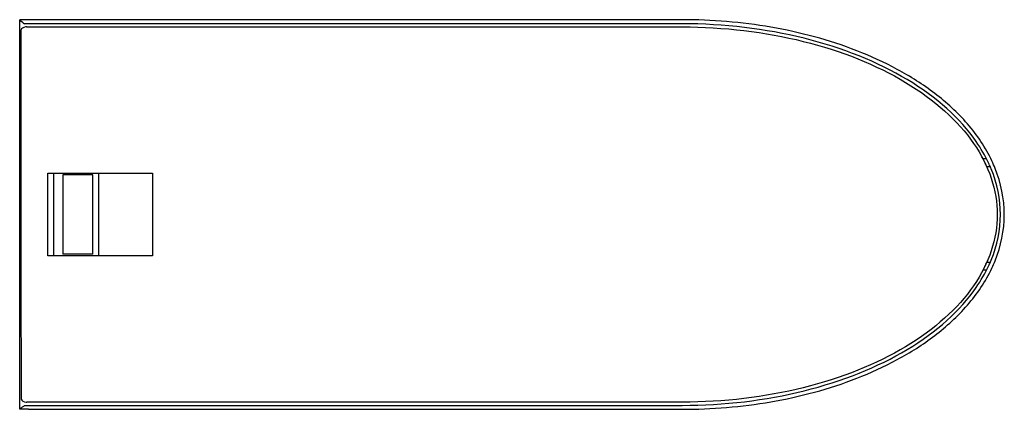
# Model space of a CAD drawing. Header units: millimetres. Extents: x 0 to 594, y 0 to 420.
# Tile 7 of 46: x 56 to 118, y 154 to 179. Entities that reach past the tile are written whole.
import ezdxf

# ---------------------------------------------------------------- set-up
doc = ezdxf.new("R2010")
doc.units = ezdxf.units.MM
doc.header["$LTSCALE"] = 32.67
doc.layers.get('0').update_dxf_attribs({"linetype": 'CONTINUOUS'})

msp = doc.modelspace()

# ---------------------------------------------------------------- linework, layer by layer
at = {"color": 7, "linetype": 'Continuous'}
for p, q in [((56.16, 178.674), (55.617, 178.673)), ((55.618, 177.971), (55.617, 178.673)), ((97.274, 178.42), (55.911, 178.42)), ((59.719, 178.676), (56.16, 178.674)), ((97.263, 178.676), (59.719, 178.676)), ((56.052, 178.22), (97.274, 178.22)), ((116.405, 169.92), (116.171, 169.92)), ((57.385, 169.02), (63.971, 169.02)), ((57.385, 163.82), (57.385, 169.02)), ((57.774, 163.82), (57.774, 169.02)), ((60.574, 169.02), (60.574, 163.82)), ((63.971, 169.02), (63.971, 163.82)), ((116.612, 169.42), (116.421, 169.42)), ((58.324, 168.92), (58.324, 163.92)), ((60.224, 168.92), (58.324, 168.92)), ((60.224, 163.92), (60.224, 168.92)), ((63.971, 163.82), (57.385, 163.82)), ((60.224, 163.92), (58.324, 163.92)), ((116.421, 163.42), (116.614, 163.42)), ((116.405, 162.92), (116.174, 162.92)), ((55.635, 154.171), (55.635, 154.87)), ((55.703, 154.87), (55.71, 154.819)), ((55.71, 154.819), (55.748, 154.746)), ((55.925, 154.42), (97.274, 154.42)), ((97.274, 154.62), (56.069, 154.62)), ((56.178, 154.171), (59.737, 154.172)), ((59.737, 154.172), (97.263, 154.172))]:
    msp.add_line(p, q, dxfattribs=at)
for points in [[(55.728, 178.091), (55.692, 178.019), (55.686, 177.97)], [(55.686, 177.97), (55.693, 170.316), (55.699, 162.513), (55.703, 154.87)], [(56.052, 178.22), (55.99, 178.217), (55.881, 178.194), (55.792, 178.151), (55.728, 178.091)], [(55.748, 154.746), (55.817, 154.685), (55.91, 154.643), (56.019, 154.622), (56.069, 154.62)]]:
    msp.add_lwpolyline(points, dxfattribs=at)
for centre, radius, start, end in [((83.052, 210.288), 41.859, 229.04994, 229.57949), ((108.351, 165.83), 8.832, 27.60498, 28.57952), ((108.449, 165.881), 8.722, 26.93441, 27.60433), ((108.642, 165.977), 8.507, 24.16992, 26.94302), ((108.726, 166.019), 8.613, 23.94623, 25.08919), ((108.905, 166.1), 8.662, 21.80218, 25.21005), ((108.806, 166.053), 8.326, 23.85823, 24.16095), ((108.869, 166.082), 8.456, 22.2638, 23.94781), ((108.772, 166.803), 8.364, 335.17567, 336.14082), ((108.869, 166.759), 8.456, 336.04927, 337.73817), ((108.898, 166.751), 8.67, 334.75526, 338.08157), ((108.606, 166.881), 8.547, 333.06126, 335.17142), ((108.726, 166.822), 8.612, 334.91702, 336.05088), ((83.207, 122.462), 42.019, 130.48626, 131.0077), ((56.008, -39.233), 193.404, 89.94957, 90.11023)]:
    msp.add_arc(centre, radius, start, end, dxfattribs=at)
for points, knots in [([(116.742, 169.79), (116.345, 170.634), (115.28, 172.203), (113.196, 174.101), (110.819, 175.609), (107.413, 177.161), (102.869, 178.37), (99.129, 178.673), (97.263, 178.676)], [0, 0, 0, 0, 0.124968, 0.250029, 0.375117, 0.500207, 0.75006, 1, 1, 1, 1]), ([(116.526, 169.671), (116.312, 170.127), (115.197, 172.062), (111.784, 175.127), (105.127, 177.796), (99.892, 178.42), (97.274, 178.42)], [0, 0, 0, 0, 0.091337, 0.394225, 0.697112, 1, 1, 1, 1]), ([(116.695, 163.555), (117.078, 164.492), (117.47, 166.42), (117.078, 168.349), (116.694, 169.286)], [0, 0, 0, 0, 0.499976, 1, 1, 1, 1]), ([(116.941, 163.514), (117.309, 164.429), (117.724, 166.415), (117.314, 168.402), (116.948, 169.317)], [0, 0, 0, 0, 0.50004, 1, 1, 1, 1]), ([(97.263, 154.172), (99.129, 154.175), (102.867, 154.477), (107.409, 155.686), (110.816, 157.237), (113.192, 158.744), (115.276, 160.641), (116.342, 162.209), (116.74, 163.053)], [0, 0, 0, 0, 0.24989, 0.499737, 0.624838, 0.749942, 0.875021, 1, 1, 1, 1]), ([(97.274, 154.42), (99.892, 154.42), (105.127, 155.045), (111.784, 157.714), (115.197, 160.779), (116.312, 162.715), (116.526, 163.171)], [0, 0, 0, 0, 0.302871, 0.605741, 0.908612, 1, 1, 1, 1])]:
    msp.add_open_spline(points, degree=3, knots=knots, dxfattribs=at)
for points in [[(55.635, 154.87), (55.633, 162.57), (55.627, 170.271), (55.618, 177.971)], [(97.274, 178.22), (99.876, 178.22), (105.08, 177.599), (111.684, 174.95), (116.065, 171.006), (117.579, 166.42), (116.065, 161.835), (111.684, 157.891), (105.08, 155.242), (99.876, 154.62), (97.274, 154.62)]]:
    msp.add_open_spline(points, degree=3, dxfattribs=at)

doc.saveas('drawing.dxf')
